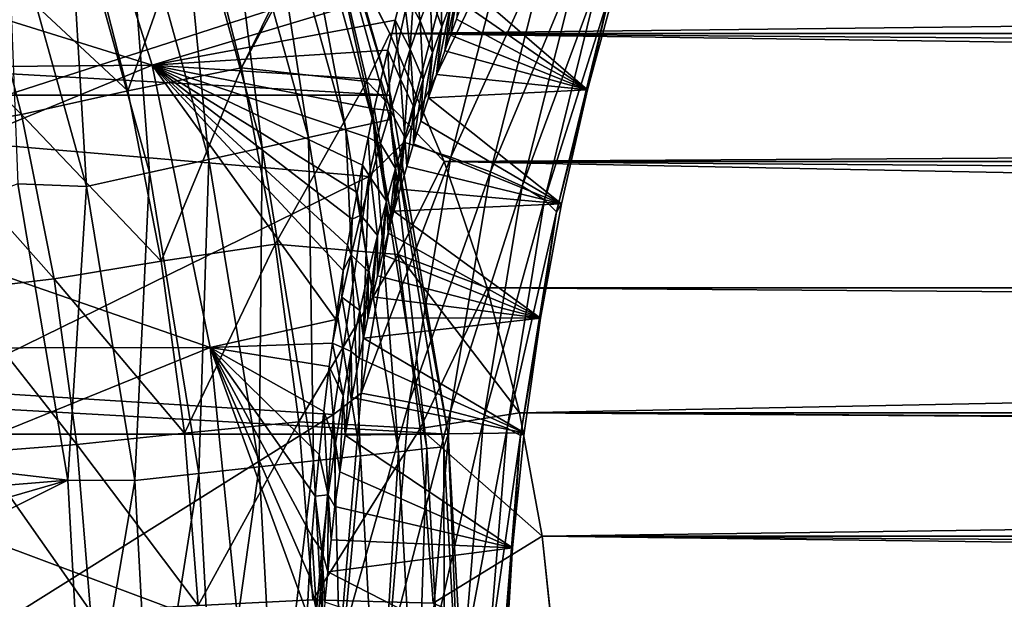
# Model space of a CAD drawing. Header units: metres. Extents: x -99 to 99, y -314 to 25.
# Tile 124 of 256: x -59.42 to -53, y 1.16 to 4.94. Entities that reach past the tile are written whole.
import ezdxf

# ---------------------------------------------------------------- set-up
doc = ezdxf.new("R2010")
doc.units = ezdxf.units.M
doc.layers.add('solid_K2442E1000C35', color=7, linetype='CONTINUOUS')

msp = doc.modelspace()

# ---------------------------------------------------------------- linework, layer by layer
at = {"layer": 'solid_K2442E1000C35'}
for points in [[(-57.001354, 4.450076, -4), (-95.998642, 4.450076, -4), (-95.37748, 6.606075, -4)], [(-57.001354, 4.450076, -4), (-95.37748, 6.606075, -4), (-57.62252, 6.606075, -4)], [(-57.62252, 6.606075, -4), (-57.622334, 6.605581, -2.5), (-57.001442, 4.450418, -2.5)], [(-57.001354, 4.450076, -4), (-57.62252, 6.606075, -4), (-57.001442, 4.450418, -2.5)], [(-57.582428, 6.374072, -2.068888), (-57.001442, 4.450418, -2.5), (-57.622334, 6.605581, -2.5)], [(-59.119659, 6.436971, 67.748955), (-58.557617, 4.645605, 67.748955), (-61.346252, 5.515514, 61.214134)], [(-56.919746, 5.138793, 73.232353), (-58.557617, 4.645605, 67.748955), (-59.119659, 6.436971, 67.748955)], [(-57.582428, 6.374072, -2.068888), (-57.688965, 6.338175, -1.64741), (-57.11396, 4.26719, -1.64741)], [(-57.004166, 4.291358, -2.068888), (-57.001442, 4.450418, -2.5), (-57.582428, 6.374072, -2.068888)], [(-57.004166, 4.291358, -2.068888), (-57.582428, 6.374072, -2.068888), (-57.11396, 4.26719, -1.64741)], [(-57.688965, 6.338175, -1.64741), (-57.863308, 6.279433, -1.25189), (-57.293629, 4.227642, -1.25189)], [(-57.11396, 4.26719, -1.64741), (-57.688965, 6.338175, -1.64741), (-57.293629, 4.227642, -1.25189)], [(-57.863308, 6.279433, -1.25189), (-58.100147, 6.199633, -0.894368), (-57.537708, 4.173916, -0.894368)], [(-57.293629, 4.227642, -1.25189), (-57.863308, 6.279433, -1.25189), (-57.537708, 4.173916, -0.894368)], [(-58.100147, 6.199633, -0.894368), (-58.392269, 6.101204, -0.585731), (-57.83876, 4.107649, -0.585731)], [(-57.537708, 4.173916, -0.894368), (-58.100147, 6.199633, -0.894368), (-57.83876, 4.107649, -0.585731)], [(-58.392269, 6.101204, -0.585731), (-58.730785, 5.987145, -0.335373), (-58.187626, 4.030858, -0.335373)], [(-57.83876, 4.107649, -0.585731), (-58.392269, 6.101204, -0.585731), (-58.187626, 4.030858, -0.335373)], [(-58.730785, 5.987145, -0.335373), (-59.105389, 5.860927, -0.150918), (-58.573681, 3.945881, -0.150918)], [(-58.187626, 4.030858, -0.335373), (-58.730785, 5.987145, -0.335373), (-58.573681, 3.945881, -0.150918)], [(-59.105389, 5.860927, -0.150918), (-59.504673, 5.726392, -0.037981), (-58.985168, 3.855306, -0.037981)], [(-58.573681, 3.945881, -0.150918), (-59.105389, 5.860927, -0.150918), (-58.985168, 3.855306, -0.037981)], [(-56.83717, 5.312611, 105.463432), (-60.824448, 5.805587, 106.922951), (-60.317532, 4.189931, 106.922951)], [(-58.985168, 3.855306, -0.037981), (-59.504673, 5.726392, -0.037981), (-59.433777, 3.872183)], [(-58.996323, 5.574358, 55.151608), (-58.714619, 4.478552, 55.626644), (-58.263161, 5.761984, 54.899616)], [(-58.263142, 5.761958, 27.100372), (-58.714603, 4.478527, 26.37335), (-58.996304, 5.574329, 26.848385)], [(-58.714619, 4.478552, 55.626644), (-57.97501, 4.627696, 55.365879), (-58.263161, 5.761984, 54.899616)], [(-58.263142, 5.761958, 27.100372), (-57.974995, 4.627673, 26.634113), (-58.714603, 4.478527, 26.37335)], [(-58.263161, 5.761984, 54.899616), (-57.97501, 4.627696, 55.365879), (-57.44466, 5.69908, 54.875175)], [(-58.263142, 5.761958, 27.100372), (-57.42004, 5.655194, 27.10688), (-57.974995, 4.627673, 26.634113)], [(-56.505886, 5.727134, 105.254807), (-56.83717, 5.312611, 105.463432), (-56.91457, 4.143059, 105.606895)], [(-56.505886, 5.727134, 105.254807), (-56.91457, 4.143059, 105.606895), (-56.21294, 5.595411, 105.057808)], [(-57.97501, 4.627696, 55.365879), (-57.420052, 5.655217, 54.893112), (-57.44466, 5.69908, 54.875175)], [(-57.97501, 4.627696, 55.365879), (-57.155796, 4.540471, 55.303265), (-57.420052, 5.655217, 54.893112)], [(-57.155785, 4.540451, 26.696728), (-57.974995, 4.627673, 26.634113), (-57.42004, 5.655194, 27.10688)], [(-14.317243, 5.343435, 55.01598), (-57.420052, 5.655217, 54.893112), (-57.007206, 4.851253, 55.193848)], [(-57.155796, 4.540471, 55.303265), (-57.007206, 4.851253, 55.193848), (-57.420052, 5.655217, 54.893112)], [(-57.42004, 5.655194, 27.10688), (57.42004, 5.655197, 27.106882), (57.007225, 4.851296, 26.806166)], [(-57.007229, 4.851304, 26.806168), (-57.42004, 5.655194, 27.10688), (57.007225, 4.851296, 26.806166)], [(-57.155785, 4.540451, 26.696728), (-57.42004, 5.655194, 27.10688), (-57.007229, 4.851304, 26.806168)], [(-56.91457, 4.143059, 105.606895), (-56.609795, 4.047177, 105.407158), (-56.21294, 5.595411, 105.057808)], [(-56.21294, 5.595411, 105.057808), (-56.609795, 4.047177, 105.407158), (-55.965553, 5.462911, 104.806381)], [(-59.683128, 5.378693, 55.53054), (-58.714619, 4.478552, 55.626644), (-58.996323, 5.574358, 55.151608)], [(-58.996304, 5.574329, 26.848385), (-58.714603, 4.478527, 26.37335), (-59.683105, 5.378662, 26.469452)], [(-58.557617, 4.645605, 67.748955), (-61.051189, 4.625068, 61.214134), (-61.346252, 5.515514, 61.214134)], [(-56.609795, 4.047177, 105.407158), (-56.349693, 3.950507, 105.152252), (-55.965553, 5.462911, 104.806381)], [(-55.965553, 5.462911, 104.806381), (-56.349693, 3.950507, 105.152252), (-55.772503, 5.334342, 104.509438)], [(-60.325871, 5.237707, 56.001991), (-59.408321, 4.324604, 56.00626), (-59.683128, 5.378693, 55.53054)], [(-59.683105, 5.378662, 26.469452), (-59.408302, 4.324576, 25.993736), (-60.325844, 5.237673, 25.998003)], [(-59.683128, 5.378693, 55.53054), (-59.408321, 4.324604, 56.00626), (-58.714619, 4.478552, 55.626644)], [(-58.714603, 4.478527, 26.37335), (-59.408302, 4.324576, 25.993736), (-59.683105, 5.378662, 26.469452)], [(-14.774439, 4.270299, 55.379311), (-14.317243, 5.343435, 55.01598), (-57.007206, 4.851253, 55.193848)], [(-56.808376, 4.934426, 73.525238), (-56.919746, 5.138793, 73.232353), (-56.864197, 5.341626, 73.604378)], [(-56.743786, 5.111647, 73.919983), (-56.808376, 4.934426, 73.525238), (-56.864197, 5.341626, 73.604378)], [(-56.349693, 3.950507, 105.152252), (-56.14349, 3.856484, 104.851234), (-55.772503, 5.334342, 104.509438)], [(-55.772503, 5.334342, 104.509438), (-56.14349, 3.856484, 104.851234), (-55.640636, 5.21427, 104.177521)], [(-57.144665, 3.919297, 105.734848), (-56.83717, 5.312611, 105.463432), (-60.317532, 4.189931, 106.922951)], [(-56.91457, 4.143059, 105.606895), (-56.83717, 5.312611, 105.463432), (-57.144665, 3.919297, 105.734848)], [(-56.667515, 4.896593, 74.385078), (-56.743786, 5.111647, 73.919983), (-56.679379, 5.28149, 74.317337)], [(-56.607128, 5.058969, 74.780281), (-56.667515, 4.896593, 74.385078), (-56.679379, 5.28149, 74.317337)], [(-60.325871, 5.237707, 56.001991), (-60.052189, 4.216599, 56.479458), (-59.408321, 4.324604, 56.00626)], [(-59.408302, 4.324576, 25.993736), (-60.052162, 4.216569, 25.520544), (-60.325844, 5.237673, 25.998003)], [(-56.546856, 5.215158, 75.178032), (-56.611317, 4.841694, 75.257217), (-56.648975, 4.738476, 74.995407)], [(-56.546856, 5.215158, 75.178032), (-56.648975, 4.738476, 74.995407), (-56.607128, 5.058969, 74.780281)], [(-56.546856, 5.215158, 75.178032), (-56.572514, 4.945446, 75.52858), (-56.611317, 4.841694, 75.257217)], [(-55.516571, 5.226141, 103.397705), (-55.717197, 4.486077, 103.595177), (-56.491402, 5.15451, 76.100357)], [(-56.14349, 3.856484, 104.851234), (-55.998508, 3.768446, 104.514771), (-55.640636, 5.21427, 104.177521)], [(-55.640636, 5.21427, 104.177521), (-55.998508, 3.768446, 104.514771), (-55.574642, 5.106948, 103.822411)], [(-55.574642, 5.106948, 103.822411), (-55.717197, 4.486077, 103.595177), (-55.516571, 5.226141, 103.397705)], [(-56.919746, 5.138793, 73.232353), (-56.971596, 4.939001, 72.885216), (-58.557617, 4.645605, 67.748955)], [(-56.873089, 4.749097, 73.133469), (-56.971596, 4.939001, 72.885216), (-56.919746, 5.138793, 73.232353)], [(-56.808376, 4.934426, 73.525238), (-56.873089, 4.749097, 73.133469), (-56.919746, 5.138793, 73.232353)], [(-55.717197, 4.486077, 103.595177), (-56.532543, 5.049701, 75.809868), (-56.491402, 5.15451, 76.100357)], [(-56.727962, 4.727569, 73.992714), (-56.808376, 4.934426, 73.525238), (-56.743786, 5.111647, 73.919983)], [(-56.667515, 4.896593, 74.385078), (-56.727962, 4.727569, 73.992714), (-56.743786, 5.111647, 73.919983)], [(-55.998508, 3.768446, 104.514771), (-55.919888, 3.689513, 104.154823), (-55.574642, 5.106948, 103.822411)], [(-55.574642, 5.106948, 103.822411), (-55.919888, 3.689513, 104.154823), (-55.717197, 4.486077, 103.595177)], [(-56.607128, 5.058969, 74.780281), (-56.648975, 4.738476, 74.995407), (-56.703354, 4.584785, 74.618919)], [(-56.607128, 5.058969, 74.780281), (-56.703354, 4.584785, 74.618919), (-56.667515, 4.896593, 74.385078)], [(-55.717197, 4.486077, 103.595177), (-56.572514, 4.945446, 75.52858), (-56.532543, 5.049701, 75.809868)], [(-55.717197, 4.486077, 103.595177), (-56.611317, 4.841694, 75.257217), (-56.572514, 4.945446, 75.52858)], [(-56.971596, 4.939001, 72.885216), (-57.02047, 4.74273, 72.560066), (-58.557617, 4.645605, 67.748955)], [(-56.937851, 4.554835, 72.745094), (-57.02047, 4.74273, 72.560066), (-56.971596, 4.939001, 72.885216)], [(-56.873089, 4.749097, 73.133469), (-56.937851, 4.554835, 72.745094), (-56.971596, 4.939001, 72.885216)], [(-56.78841, 4.551389, 73.603508), (-56.873089, 4.749097, 73.133469), (-56.808376, 4.934426, 73.525238)], [(-56.727962, 4.727569, 73.992714), (-56.78841, 4.551389, 73.603508), (-56.808376, 4.934426, 73.525238)], [(-56.667515, 4.896593, 74.385078), (-56.703354, 4.584785, 74.618919), (-56.755253, 4.432494, 74.261818)], [(-56.667515, 4.896593, 74.385078), (-56.755253, 4.432494, 74.261818), (-56.727962, 4.727569, 73.992714)], [(-57.155796, 4.540471, 55.303265), (-56.652447, 4.017009, 55.452114), (-57.007206, 4.851253, 55.193848)], [(-57.155785, 4.540451, 26.696728), (-57.007229, 4.851304, 26.806168), (-56.652466, 4.017058, 26.547899)], [(-57.007229, 4.851304, 26.806168), (57.007225, 4.851296, 26.806166), (56.652462, 4.01705, 26.547895)], [(-56.652466, 4.017058, 26.547899), (-57.007229, 4.851304, 26.806168), (56.652462, 4.01705, 26.547895)], [(-14.774439, 4.270299, 55.379311), (-57.007206, 4.851253, 55.193848), (-56.652447, 4.017009, 55.452114)], [(-55.717197, 4.486077, 103.595177), (-56.648975, 4.738476, 74.995407), (-56.611317, 4.841694, 75.257217)], [(-57.02047, 4.74273, 72.560066), (-57.06617, 4.549923, 72.256691), (-58.557617, 4.645605, 67.748955)], [(-57.002583, 4.35078, 72.36058), (-57.06617, 4.549923, 72.256691), (-57.02047, 4.74273, 72.560066)], [(-56.937851, 4.554835, 72.745094), (-57.002583, 4.35078, 72.36058), (-57.02047, 4.74273, 72.560066)], [(-56.848778, 4.367367, 73.217926), (-56.937851, 4.554835, 72.745094), (-56.873089, 4.749097, 73.133469)], [(-56.78841, 4.551389, 73.603508), (-56.848778, 4.367367, 73.217926), (-56.873089, 4.749097, 73.133469)], [(-56.727962, 4.727569, 73.992714), (-56.755253, 4.432494, 74.261818), (-56.804714, 4.281634, 73.923798)], [(-56.727962, 4.727569, 73.992714), (-56.804714, 4.281634, 73.923798), (-56.78841, 4.551389, 73.603508)], [(-55.717197, 4.486077, 103.595177), (-56.703354, 4.584785, 74.618919), (-56.648975, 4.738476, 74.995407)], [(-58.557617, 4.645605, 67.748955), (-60.808403, 3.718973, 61.214134), (-61.051189, 4.625068, 61.214134)], [(-58.557617, 4.645605, 67.748955), (-58.179684, 2.806569, 67.748955), (-60.808403, 3.718973, 61.214134)], [(-58.714619, 4.478552, 55.626644), (-58.498451, 3.36761, 56.005939), (-57.97501, 4.627696, 55.365879)], [(-57.974995, 4.627673, 26.634113), (-58.498436, 3.367585, 25.994059), (-58.714603, 4.478527, 26.37335)], [(-57.359642, 2.987777, 70.327042), (-58.179684, 2.806569, 67.748955), (-58.557617, 4.645605, 67.748955)], [(-57.310303, 3.307565, 70.649544), (-57.359642, 2.987777, 70.327042), (-58.557617, 4.645605, 67.748955)], [(-57.282513, 3.473121, 70.831055), (-57.310303, 3.307565, 70.649544), (-58.557617, 4.645605, 67.748955)], [(-57.252754, 3.642693, 71.026459), (-57.282513, 3.473121, 70.831055), (-58.557617, 4.645605, 67.748955)], [(-57.220654, 3.816213, 71.237404), (-57.252754, 3.642693, 71.026459), (-58.557617, 4.645605, 67.748955)], [(-57.185936, 3.993763, 71.465355), (-57.220654, 3.816213, 71.237404), (-58.557617, 4.645605, 67.748955)], [(-57.148872, 4.175385, 71.710083), (-57.185936, 3.993763, 71.465355), (-58.557617, 4.645605, 67.748955)], [(-57.108814, 4.3607, 71.974037), (-57.148872, 4.175385, 71.710083), (-58.557617, 4.645605, 67.748955)], [(-57.06617, 4.549923, 72.256691), (-57.108814, 4.3607, 71.974037), (-58.557617, 4.645605, 67.748955)], [(-58.498451, 3.36761, 56.005939), (-57.754257, 3.478711, 55.737507), (-57.97501, 4.627696, 55.365879)], [(-57.974995, 4.627673, 26.634113), (-57.754246, 3.478688, 26.262489), (-58.498436, 3.367585, 25.994059)], [(-57.97501, 4.627696, 55.365879), (-57.754257, 3.478711, 55.737507), (-57.155796, 4.540471, 55.303265)], [(-57.155785, 4.540451, 26.696728), (-57.754246, 3.478688, 26.262489), (-57.974995, 4.627673, 26.634113)], [(-55.717197, 4.486077, 103.595177), (-56.755253, 4.432494, 74.261818), (-56.703354, 4.584785, 74.618919)], [(-57.754257, 3.478711, 55.737507), (-56.952168, 3.412324, 55.629307), (-57.155796, 4.540471, 55.303265)], [(-57.155785, 4.540451, 26.696728), (-56.95216, 3.412304, 26.370687), (-57.754246, 3.478688, 26.262489)], [(-57.155796, 4.540471, 55.303265), (-56.952168, 3.412324, 55.629307), (-56.652447, 4.017009, 55.452114)], [(-57.155785, 4.540451, 26.696728), (-56.652466, 4.017058, 26.547899), (-56.95216, 3.412304, 26.370687)], [(-57.002583, 4.35078, 72.36058), (-57.108814, 4.3607, 71.974037), (-57.06617, 4.549923, 72.256691)], [(-56.908966, 4.174772, 72.836487), (-57.002583, 4.35078, 72.36058), (-56.937851, 4.554835, 72.745094)], [(-56.848778, 4.367367, 73.217926), (-56.908966, 4.174772, 72.836487), (-56.937851, 4.554835, 72.745094)], [(-56.78841, 4.551389, 73.603508), (-56.804714, 4.281634, 73.923798), (-56.85183, 4.132342, 73.602943)], [(-56.78841, 4.551389, 73.603508), (-56.85183, 4.132342, 73.602943), (-56.848778, 4.367367, 73.217926)], [(-56.625797, 2.239605, -4), (-96.374207, 2.239605, -4), (-95.998642, 4.450076, -4)], [(-56.625797, 2.239605, -4), (-95.998642, 4.450076, -4), (-57.001354, 4.450076, -4)], [(-59.408321, 4.324604, 56.00626), (-58.498451, 3.36761, 56.005939), (-58.714619, 4.478552, 55.626644)], [(-58.714603, 4.478527, 26.37335), (-58.498436, 3.367585, 25.994059), (-59.408302, 4.324576, 25.993736)], [(-57.004166, 4.291358, -2.068888), (-56.625755, 2.23929, -2.5), (-57.001442, 4.450418, -2.5)], [(-57.001354, 4.450076, -4), (-57.001442, 4.450418, -2.5), (-56.625755, 2.23929, -2.5)], [(-56.625797, 2.239605, -4), (-57.001354, 4.450076, -4), (-56.625755, 2.23929, -2.5)], [(-55.886082, 3.742814, 103.760742), (-56.804714, 4.281634, 73.923798), (-56.755253, 4.432494, 74.261818)], [(-55.717197, 4.486077, 103.595177), (-55.886082, 3.742814, 103.760742), (-56.755253, 4.432494, 74.261818)], [(-55.919888, 3.689513, 104.154823), (-55.886082, 3.742814, 103.760742), (-55.717197, 4.486077, 103.595177)], [(-56.848778, 4.367367, 73.217926), (-56.896626, 3.984605, 73.29985), (-56.908966, 4.174772, 72.836487)], [(-56.848778, 4.367367, 73.217926), (-56.85183, 4.132342, 73.602943), (-56.896626, 3.984605, 73.29985)], [(-60.052189, 4.216599, 56.479458), (-59.196522, 3.254164, 56.386757), (-59.408321, 4.324604, 56.00626)], [(-59.408302, 4.324576, 25.993736), (-59.196503, 3.254137, 25.613243), (-60.052162, 4.216569, 25.520544)], [(-59.408321, 4.324604, 56.00626), (-59.196522, 3.254164, 56.386757), (-58.498451, 3.36761, 56.005939)], [(-58.498436, 3.367585, 25.994059), (-59.196503, 3.254137, 25.613243), (-59.408302, 4.324576, 25.993736)], [(-57.067165, 4.135736, 71.980591), (-57.148872, 4.175385, 71.710083), (-57.108814, 4.3607, 71.974037)], [(-57.002583, 4.35078, 72.36058), (-57.067165, 4.135736, 71.980591), (-57.108814, 4.3607, 71.974037)], [(-56.968884, 3.972807, 72.45977), (-57.067165, 4.135736, 71.980591), (-57.002583, 4.35078, 72.36058)], [(-56.908966, 4.174772, 72.836487), (-56.968884, 3.972807, 72.45977), (-57.002583, 4.35078, 72.36058)], [(-57.11396, 4.26719, -1.64741), (-57.293629, 4.227642, -1.25189), (-56.949131, 2.126285, -1.25189)], [(-57.004166, 4.291358, -2.068888), (-57.11396, 4.26719, -1.64741), (-56.766235, 2.146176, -1.64741)], [(-56.766235, 2.146176, -1.64741), (-57.11396, 4.26719, -1.64741), (-56.949131, 2.126285, -1.25189)], [(-56.654472, 2.158331, -2.068888), (-56.625755, 2.23929, -2.5), (-57.004166, 4.291358, -2.068888)], [(-56.654472, 2.158331, -2.068888), (-57.004166, 4.291358, -2.068888), (-56.766235, 2.146176, -1.64741)], [(-55.886082, 3.742814, 103.760742), (-56.85183, 4.132342, 73.602943), (-56.804714, 4.281634, 73.923798)], [(-15.118051, 3.200027, 55.654686), (-14.774439, 4.270299, 55.379311), (-56.652447, 4.017009, 55.452114)], [(-57.144665, 3.919297, 105.734848), (-60.317532, 4.189931, 106.922951), (-59.976669, 2.531281, 106.922951)], [(-60.052189, 4.216599, 56.479458), (-59.839821, 3.176622, 56.862137), (-59.196522, 3.254164, 56.386757)], [(-59.196503, 3.254137, 25.613243), (-59.839802, 3.176594, 25.137869), (-60.052162, 4.216569, 25.520544)], [(-57.293629, 4.227642, -1.25189), (-57.537708, 4.173916, -0.894368), (-57.197586, 2.099264, -0.894368)], [(-56.949131, 2.126285, -1.25189), (-57.293629, 4.227642, -1.25189), (-57.197586, 2.099264, -0.894368)], [(-57.131462, 3.90833, 71.605957), (-57.185936, 3.993763, 71.465355), (-57.148872, 4.175385, 71.710083)], [(-57.067165, 4.135736, 71.980591), (-57.131462, 3.90833, 71.605957), (-57.148872, 4.175385, 71.710083)], [(-56.908966, 4.174772, 72.836487), (-56.939182, 3.838528, 73.013077), (-56.979557, 3.694182, 72.741837)], [(-56.908966, 4.174772, 72.836487), (-56.979557, 3.694182, 72.741837), (-56.968884, 3.972807, 72.45977)], [(-56.908966, 4.174772, 72.836487), (-56.896626, 3.984605, 73.29985), (-56.939182, 3.838528, 73.013077)], [(-57.537708, 4.173916, -0.894368), (-57.83876, 4.107649, -0.585731), (-57.50404, 2.065935, -0.585731)], [(-57.197586, 2.099264, -0.894368), (-57.537708, 4.173916, -0.894368), (-57.50404, 2.065935, -0.585731)], [(-56.91457, 4.143059, 105.606895), (-57.144665, 3.919297, 105.734848), (-57.193604, 2.507397, 105.845581)], [(-56.91457, 4.143059, 105.606895), (-57.193604, 2.507397, 105.845581), (-56.609795, 4.047177, 105.407158)], [(-57.028374, 3.760381, 72.088638), (-57.131462, 3.90833, 71.605957), (-57.067165, 4.135736, 71.980591)], [(-56.968884, 3.972807, 72.45977), (-57.028374, 3.760381, 72.088638), (-57.067165, 4.135736, 71.980591)], [(-55.886082, 3.742814, 103.760742), (-56.896626, 3.984605, 73.29985), (-56.85183, 4.132342, 73.602943)], [(-57.83876, 4.107649, -0.585731), (-58.187626, 4.030858, -0.335373), (-57.859161, 2.027313, -0.335373)], [(-57.50404, 2.065935, -0.585731), (-57.83876, 4.107649, -0.585731), (-57.859161, 2.027313, -0.335373)], [(-57.193604, 2.507397, 105.845581), (-56.880684, 2.449121, 105.643936), (-56.609795, 4.047177, 105.407158)], [(-56.609795, 4.047177, 105.407158), (-56.880684, 2.449121, 105.643936), (-56.349693, 3.950507, 105.152252)], [(-58.187626, 4.030858, -0.335373), (-58.573681, 3.945881, -0.150918), (-58.25214, 1.984574, -0.150918)], [(-57.859161, 2.027313, -0.335373), (-58.187626, 4.030858, -0.335373), (-58.25214, 1.984574, -0.150918)], [(-57.195293, 3.667036, 71.23761), (-57.220654, 3.816213, 71.237404), (-57.185936, 3.993763, 71.465355)], [(-57.131462, 3.90833, 71.605957), (-57.195293, 3.667036, 71.23761), (-57.185936, 3.993763, 71.465355)], [(-56.952168, 3.412324, 55.629307), (-56.372303, 3.193587, 55.65609), (-56.652447, 4.017009, 55.452114)], [(-56.95216, 3.412304, 26.370687), (-56.652466, 4.017058, 26.547899), (-56.372318, 3.193644, 26.343922)], [(-55.886082, 3.742814, 103.760742), (-56.939182, 3.838528, 73.013077), (-56.896626, 3.984605, 73.29985)], [(-56.652466, 4.017058, 26.547899), (56.652462, 4.01705, 26.547895), (56.372318, 3.193636, 26.34392)], [(-56.372318, 3.193644, 26.343922), (-56.652466, 4.017058, 26.547899), (56.372318, 3.193636, 26.34392)], [(-15.118051, 3.200027, 55.654686), (-56.652447, 4.017009, 55.452114), (-56.372303, 3.193587, 55.65609)], [(-57.374592, 2.368987, 105.936829), (-57.144665, 3.919297, 105.734848), (-59.976669, 2.531281, 106.922951)], [(-58.573681, 3.945881, -0.150918), (-58.985168, 3.855306, -0.037981), (-58.671009, 1.939019, -0.037981)], [(-58.25214, 1.984574, -0.150918), (-58.573681, 3.945881, -0.150918), (-58.671009, 1.939019, -0.037981)], [(-57.193604, 2.507397, 105.845581), (-57.144665, 3.919297, 105.734848), (-57.374592, 2.368987, 105.936829)], [(-56.968884, 3.972807, 72.45977), (-57.017803, 3.551573, 72.48632), (-57.028374, 3.760381, 72.088638)], [(-56.968884, 3.972807, 72.45977), (-56.979557, 3.694182, 72.741837), (-57.017803, 3.551573, 72.48632)], [(-56.880684, 2.449121, 105.643936), (-56.611801, 2.390274, 105.386612), (-56.349693, 3.950507, 105.152252)], [(-56.349693, 3.950507, 105.152252), (-56.611801, 2.390274, 105.386612), (-56.14349, 3.856484, 104.851234)], [(-59.433777, 3.872183), (-63.218048, 2.416567), (-59.10796, 1.940924)], [(-58.985168, 3.855306, -0.037981), (-59.433777, 3.872183), (-59.10796, 1.940924)], [(-58.671009, 1.939019, -0.037981), (-58.985168, 3.855306, -0.037981), (-59.10796, 1.940924)], [(-57.087273, 3.536319, 71.724052), (-57.195293, 3.667036, 71.23761), (-57.131462, 3.90833, 71.605957)], [(-57.028374, 3.760381, 72.088638), (-57.087273, 3.536319, 71.724052), (-57.131462, 3.90833, 71.605957)], [(-56.611801, 2.390274, 105.386612), (-56.3965, 2.332947, 105.082748), (-56.14349, 3.856484, 104.851234)], [(-56.14349, 3.856484, 104.851234), (-56.3965, 2.332947, 105.082748), (-55.998508, 3.768446, 104.514771)], [(-57.195293, 3.667036, 71.23761), (-57.252754, 3.642693, 71.026459), (-57.220654, 3.816213, 71.237404)], [(-55.886082, 3.742814, 103.760742), (-56.979557, 3.694182, 72.741837), (-56.939182, 3.838528, 73.013077)], [(-57.028374, 3.760381, 72.088638), (-57.053997, 3.410804, 72.244888), (-57.088188, 3.271878, 72.017868)], [(-57.028374, 3.760381, 72.088638), (-57.088188, 3.271878, 72.017868), (-57.087273, 3.536319, 71.724052)], [(-57.028374, 3.760381, 72.088638), (-57.017803, 3.551573, 72.48632), (-57.053997, 3.410804, 72.244888)], [(-55.886082, 3.742814, 103.760742), (-56.023643, 2.99703, 103.895164), (-56.979557, 3.694182, 72.741837)], [(-56.3965, 2.332947, 105.082748), (-56.242416, 2.279174, 104.743126), (-55.998508, 3.768446, 104.514771)], [(-55.998508, 3.768446, 104.514771), (-56.242416, 2.279174, 104.743126), (-55.919888, 3.689513, 104.154823)], [(-55.919888, 3.689513, 104.154823), (-56.023643, 2.99703, 103.895164), (-55.886082, 3.742814, 103.760742)], [(-58.179684, 2.806569, 67.748955), (-60.61871, 2.800294, 61.214134), (-60.808403, 3.718973, 61.214134)], [(-57.195293, 3.667036, 71.23761), (-57.258404, 3.409695, 70.877083), (-57.252754, 3.642693, 71.026459)], [(-57.14537, 3.299237, 71.367241), (-57.258404, 3.409695, 70.877083), (-57.195293, 3.667036, 71.23761)], [(-57.087273, 3.536319, 71.724052), (-57.14537, 3.299237, 71.367241), (-57.195293, 3.667036, 71.23761)], [(-56.023643, 2.99703, 103.895164), (-57.017803, 3.551573, 72.48632), (-56.979557, 3.694182, 72.741837)], [(-56.242416, 2.279174, 104.743126), (-56.155025, 2.230862, 104.379807), (-55.919888, 3.689513, 104.154823)], [(-55.919888, 3.689513, 104.154823), (-56.155025, 2.230862, 104.379807), (-56.023643, 2.99703, 103.895164)], [(-57.258404, 3.409695, 70.877083), (-57.282513, 3.473121, 70.831055), (-57.252754, 3.642693, 71.026459)], [(-57.087273, 3.536319, 71.724052), (-57.120438, 3.134856, 71.804398), (-57.150826, 2.9998, 71.603523)], [(-57.087273, 3.536319, 71.724052), (-57.150826, 2.9998, 71.603523), (-57.14537, 3.299237, 71.367241)], [(-57.087273, 3.536319, 71.724052), (-57.088188, 3.271878, 72.017868), (-57.120438, 3.134856, 71.804398)], [(-56.023643, 2.99703, 103.895164), (-57.053997, 3.410804, 72.244888), (-57.017803, 3.551573, 72.48632)], [(-58.498451, 3.36761, 56.005939), (-58.346878, 2.248078, 56.282349), (-57.754257, 3.478711, 55.737507)], [(-57.754246, 3.478688, 26.262489), (-58.346867, 2.248055, 25.717649), (-58.498436, 3.367585, 25.994059)], [(-58.346878, 2.248078, 56.282349), (-57.599716, 2.321697, 56.0079), (-57.754257, 3.478711, 55.737507)], [(-57.754246, 3.478688, 26.262489), (-57.599705, 2.321675, 25.992098), (-58.346867, 2.248055, 25.717649)], [(-57.754257, 3.478711, 55.737507), (-57.599716, 2.321697, 56.0079), (-56.952168, 3.412324, 55.629307)], [(-56.95216, 3.412304, 26.370687), (-57.599705, 2.321675, 25.992098), (-57.754246, 3.478688, 26.262489)], [(-57.258404, 3.409695, 70.877083), (-57.310303, 3.307565, 70.649544), (-57.282513, 3.473121, 70.831055)], [(-57.599716, 2.321697, 56.0079), (-56.809319, 2.277242, 55.865776), (-56.952168, 3.412324, 55.629307)], [(-56.95216, 3.412304, 26.370687), (-56.809315, 2.277222, 26.13422), (-57.599705, 2.321675, 25.992098)], [(-57.258404, 3.409695, 70.877083), (-57.320465, 3.133949, 70.526085), (-57.310303, 3.307565, 70.649544)], [(-57.202358, 3.047312, 71.020012), (-57.320465, 3.133949, 70.526085), (-57.258404, 3.409695, 70.877083)], [(-57.14537, 3.299237, 71.367241), (-57.202358, 3.047312, 71.020012), (-57.258404, 3.409695, 70.877083)], [(-56.023643, 2.99703, 103.895164), (-57.088188, 3.271878, 72.017868), (-57.053997, 3.410804, 72.244888)], [(-56.952168, 3.412324, 55.629307), (-56.809319, 2.277242, 55.865776), (-56.372303, 3.193587, 55.65609)], [(-56.95216, 3.412304, 26.370687), (-56.372318, 3.193644, 26.343922), (-56.160873, 2.379367, 26.189915)], [(-56.95216, 3.412304, 26.370687), (-56.160873, 2.379367, 26.189915), (-56.809315, 2.277222, 26.13422)], [(-59.196522, 3.254164, 56.386757), (-58.346878, 2.248078, 56.282349), (-58.498451, 3.36761, 56.005939)], [(-58.498436, 3.367585, 25.994059), (-58.346867, 2.248055, 25.717649), (-59.196503, 3.254137, 25.613243)], [(-57.320465, 3.133949, 70.526085), (-57.359642, 2.987777, 70.327042), (-57.310303, 3.307565, 70.649544)], [(-57.14537, 3.299237, 71.367241), (-57.179382, 2.866707, 71.415604), (-57.202358, 3.047312, 71.020012)], [(-57.14537, 3.299237, 71.367241), (-57.150826, 2.9998, 71.603523), (-57.179382, 2.866707, 71.415604)], [(-59.839821, 3.176622, 56.862137), (-59.04734, 2.173628, 56.664486), (-59.196522, 3.254164, 56.386757)], [(-59.196503, 3.254137, 25.613243), (-59.047325, 2.173604, 25.335518), (-59.839802, 3.176594, 25.137869)], [(-59.196522, 3.254164, 56.386757), (-59.04734, 2.173628, 56.664486), (-58.346878, 2.248078, 56.282349)], [(-58.346867, 2.248055, 25.717649), (-59.047325, 2.173604, 25.335518), (-59.196503, 3.254137, 25.613243)], [(-56.023643, 2.99703, 103.895164), (-57.120438, 3.134856, 71.804398), (-57.088188, 3.271878, 72.017868)], [(-59.839821, 3.176622, 56.862137), (-59.689236, 2.123869, 57.141975), (-59.04734, 2.173628, 56.664486)], [(-59.047325, 2.173604, 25.335518), (-59.689217, 2.123844, 24.85803), (-59.839802, 3.176594, 25.137869)], [(-56.809319, 2.277242, 55.865776), (-56.160862, 2.379312, 55.810093), (-56.372303, 3.193587, 55.65609)], [(-56.372318, 3.193644, 26.343922), (56.372318, 3.193636, 26.34392), (56.160873, 2.379362, 26.189915)], [(-56.160873, 2.379367, 26.189915), (-56.372318, 3.193644, 26.343922), (56.160873, 2.379362, 26.189915)], [(-15.118051, 3.200027, 55.654686), (-56.372303, 3.193587, 55.65609), (-56.160862, 2.379312, 55.810093)], [(-15.357348, 2.132422, 55.847652), (-15.118051, 3.200027, 55.654686), (-56.160862, 2.379312, 55.810093)], [(-57.320465, 3.133949, 70.526085), (-57.381546, 2.832923, 70.183807), (-57.359642, 2.987777, 70.327042)], [(-57.257877, 2.7786, 70.68438), (-57.381546, 2.832923, 70.183807), (-57.320465, 3.133949, 70.526085)], [(-57.202358, 3.047312, 71.020012), (-57.257877, 2.7786, 70.68438), (-57.320465, 3.133949, 70.526085)], [(-56.023643, 2.99703, 103.895164), (-57.150826, 2.9998, 71.603523), (-57.120438, 3.134856, 71.804398)], [(-57.202358, 3.047312, 71.020012), (-57.206192, 2.735686, 71.239281), (-57.257877, 2.7786, 70.68438)], [(-57.202358, 3.047312, 71.020012), (-57.179382, 2.866707, 71.415604), (-57.206192, 2.735686, 71.239281)], [(-57.359642, 2.987777, 70.327042), (-57.381546, 2.832923, 70.183807), (-58.179684, 2.806569, 67.748955)], [(-56.023643, 2.99703, 103.895164), (-57.179382, 2.866707, 71.415604), (-57.150826, 2.9998, 71.603523)], [(-56.023643, 2.99703, 103.895164), (-56.130249, 2.249313, 103.999077), (-57.179382, 2.866707, 71.415604)], [(-56.155025, 2.230862, 104.379807), (-56.130249, 2.249313, 103.999077), (-56.023643, 2.99703, 103.895164)], [(-57.381546, 2.832923, 70.183807), (-57.401711, 2.682071, 70.052078), (-58.179684, 2.806569, 67.748955)], [(-57.311386, 2.490586, 70.363548), (-57.401711, 2.682071, 70.052078), (-57.381546, 2.832923, 70.183807)], [(-57.257877, 2.7786, 70.68438), (-57.311386, 2.490586, 70.363548), (-57.381546, 2.832923, 70.183807)], [(-56.130249, 2.249313, 103.999077), (-57.206192, 2.735686, 71.239281), (-57.179382, 2.866707, 71.415604)], [(-58.179684, 2.806569, 67.748955), (-60.482758, 1.872141, 61.214134), (-60.61871, 2.800294, 61.214134)], [(-58.179684, 2.806569, 67.748955), (-57.989746, 0.938734, 67.748955), (-60.482758, 1.872141, 61.214134)], [(-57.546967, 1.070076, 69.106949), (-57.989746, 0.938734, 67.748955), (-58.179684, 2.806569, 67.748955)], [(-57.532909, 1.318553, 69.198471), (-57.546967, 1.070076, 69.106949), (-58.179684, 2.806569, 67.748955)], [(-57.515324, 1.573565, 69.312729), (-57.532909, 1.318553, 69.198471), (-58.179684, 2.806569, 67.748955)], [(-57.493912, 1.836205, 69.451927), (-57.515324, 1.573565, 69.312729), (-58.179684, 2.806569, 67.748955)], [(-57.468224, 2.107704, 69.619034), (-57.493912, 1.836205, 69.451927), (-58.179684, 2.806569, 67.748955)], [(-57.437698, 2.38925, 69.817673), (-57.468224, 2.107704, 69.619034), (-58.179684, 2.806569, 67.748955)], [(-57.401711, 2.682071, 70.052078), (-57.437698, 2.38925, 69.817673), (-58.179684, 2.806569, 67.748955)], [(-57.257877, 2.7786, 70.68438), (-57.297047, 2.232996, 70.645058), (-57.311386, 2.490586, 70.363548)], [(-57.257877, 2.7786, 70.68438), (-57.25478, 2.479934, 70.921021), (-57.297047, 2.232996, 70.645058)], [(-57.257877, 2.7786, 70.68438), (-57.206192, 2.735686, 71.239281), (-57.25478, 2.479934, 70.921021)], [(-56.130249, 2.249313, 103.999077), (-57.25478, 2.479934, 70.921021), (-57.206192, 2.735686, 71.239281)], [(-57.362171, 2.180439, 70.061447), (-57.437698, 2.38925, 69.817673), (-57.401711, 2.682071, 70.052078)], [(-57.311386, 2.490586, 70.363548), (-57.362171, 2.180439, 70.061447), (-57.401711, 2.682071, 70.052078)], [(-57.374592, 2.368987, 105.936829), (-59.976669, 2.531281, 106.922951), (-59.805363, 0.846656, 106.922951)], [(-57.193604, 2.507397, 105.845581), (-57.374592, 2.368987, 105.936829), (-57.335182, 0.839462, 105.966164)], [(-57.193604, 2.507397, 105.845581), (-57.335182, 0.839462, 105.966164), (-56.880684, 2.449121, 105.643936)], [(-57.311386, 2.490586, 70.363548), (-57.33342, 1.995535, 70.408173), (-57.362171, 2.180439, 70.061447)], [(-57.335182, 0.839462, 105.966164), (-57.018112, 0.819909, 105.763542), (-56.880684, 2.449121, 105.643936)], [(-57.311386, 2.490586, 70.363548), (-57.297047, 2.232996, 70.645058), (-57.33342, 1.995535, 70.408173)], [(-56.130249, 2.249313, 103.999077), (-57.297047, 2.232996, 70.645058), (-57.25478, 2.479934, 70.921021)], [(-56.880684, 2.449121, 105.643936), (-57.018112, 0.819909, 105.763542), (-56.611801, 2.390274, 105.386612)], [(-59.10796, 1.940924), (-63.218048, 2.416567), (-63.096638, 1.612463)], [(-57.409206, 1.845161, 69.78392), (-57.468224, 2.107704, 69.619034), (-57.437698, 2.38925, 69.817673)], [(-57.362171, 2.180439, 70.061447), (-57.409206, 1.845161, 69.78392), (-57.437698, 2.38925, 69.817673)], [(-57.018112, 0.819909, 105.763542), (-56.744743, 0.800149, 105.504974), (-56.611801, 2.390274, 105.386612)], [(-56.809319, 2.277242, 55.865776), (-56.013954, 1.575411, 55.917042), (-56.160862, 2.379312, 55.810093)], [(-56.809315, 2.277222, 26.13422), (-56.160873, 2.379367, 26.189915), (-56.013962, 1.575456, 26.082964)], [(-56.611801, 2.390274, 105.386612), (-56.744743, 0.800149, 105.504974), (-56.3965, 2.332947, 105.082748)], [(-56.160873, 2.379367, 26.189915), (56.160873, 2.379362, 26.189915), (56.013962, 1.575451, 26.082964)], [(-56.013962, 1.575456, 26.082964), (-56.160873, 2.379367, 26.189915), (56.013962, 1.575451, 26.082964)], [(-15.357348, 2.132422, 55.847652), (-56.160862, 2.379312, 55.810093), (-56.013954, 1.575411, 55.917042)], [(-57.491127, 0.793344, 106.038872), (-57.374592, 2.368987, 105.936829), (-59.805363, 0.846656, 106.922951)], [(-58.346878, 2.248078, 56.282349), (-58.257347, 1.124504, 56.450363), (-57.599716, 2.321697, 56.0079)], [(-57.599705, 2.321675, 25.992098), (-58.257336, 1.124493, 25.549639), (-58.346867, 2.248055, 25.717649)], [(-58.257347, 1.124504, 56.450363), (-57.508545, 1.161151, 56.172039), (-57.599716, 2.321697, 56.0079)], [(-57.599705, 2.321675, 25.992098), (-57.508537, 1.161141, 25.827961), (-58.257336, 1.124493, 25.549639)], [(-57.599716, 2.321697, 56.0079), (-57.508545, 1.161151, 56.172039), (-56.809319, 2.277242, 55.865776)], [(-56.809315, 2.277222, 26.13422), (-57.508537, 1.161141, 25.827961), (-57.599705, 2.321675, 25.992098)], [(-57.335182, 0.839462, 105.966164), (-57.374592, 2.368987, 105.936829), (-57.491127, 0.793344, 106.038872)], [(-56.744743, 0.800149, 105.504974), (-56.524784, 0.780884, 105.199654), (-56.3965, 2.332947, 105.082748)], [(-56.3965, 2.332947, 105.082748), (-56.524784, 0.780884, 105.199654), (-56.242416, 2.279174, 104.743126)], [(-59.04734, 2.173628, 56.664486), (-58.257347, 1.124504, 56.450363), (-58.346878, 2.248078, 56.282349)], [(-58.346867, 2.248055, 25.717649), (-58.257336, 1.124493, 25.549639), (-59.047325, 2.173604, 25.335518)], [(-57.508545, 1.161151, 56.172039), (-56.724876, 1.138919, 56.009041), (-56.809319, 2.277242, 55.865776)], [(-56.809315, 2.277222, 26.13422), (-56.724873, 1.138912, 25.990961), (-57.508537, 1.161141, 25.827961)], [(-56.130249, 2.249313, 103.999077), (-56.206181, 1.500209, 104.072952), (-57.297047, 2.232996, 70.645058)], [(-56.809319, 2.277242, 55.865776), (-56.724876, 1.138919, 56.009041), (-56.013954, 1.575411, 55.917042)], [(-56.809315, 2.277222, 26.13422), (-56.013962, 1.575456, 26.082964), (-56.724873, 1.138912, 25.990961)], [(-56.524784, 0.780884, 105.199654), (-56.366039, 0.762797, 104.858406), (-56.242416, 2.279174, 104.743126)], [(-56.242416, 2.279174, 104.743126), (-56.366039, 0.762797, 104.858406), (-56.155025, 2.230862, 104.379807)], [(-56.155025, 2.230862, 104.379807), (-56.206181, 1.500209, 104.072952), (-56.130249, 2.249313, 103.999077)], [(-56.5, 0, -4), (-96.5, 0, -4), (-96.374207, 2.239605, -4)], [(-56.5, 0, -4), (-96.374207, 2.239605, -4), (-56.625797, 2.239605, -4)], [(-56.206181, 1.500209, 104.072952), (-57.33342, 1.995535, 70.408173), (-57.297047, 2.232996, 70.645058)], [(-56.537453, 0, -2.068888), (-56.625755, 2.23929, -2.5), (-56.654472, 2.158331, -2.068888)], [(-56.625797, 2.239605, -4), (-56.625755, 2.23929, -2.5), (-56.5, 0, -2.5)], [(-56.5, 0, -4), (-56.625797, 2.239605, -4), (-56.5, 0, -2.5)], [(-56.537453, 0, -2.068888), (-56.5, 0, -2.5), (-56.625755, 2.23929, -2.5)], [(-56.366039, 0.762797, 104.858406), (-56.274147, 0.74653, 104.493355), (-56.155025, 2.230862, 104.379807)], [(-56.155025, 2.230862, 104.379807), (-56.274147, 0.74653, 104.493355), (-56.206181, 1.500209, 104.072952)], [(-59.689236, 2.123869, 57.141975), (-58.958897, 1.087696, 56.83353), (-59.04734, 2.173628, 56.664486)], [(-59.689236, 2.123869, 57.141975), (-59.599468, 1.063476, 57.312584), (-58.958897, 1.087696, 56.83353)], [(-59.047325, 2.173604, 25.335518), (-58.958881, 1.087685, 25.166475), (-59.689217, 2.123844, 24.85803)], [(-58.958881, 1.087685, 25.166475), (-59.599453, 1.063464, 24.687426), (-59.689217, 2.123844, 24.85803)], [(-59.04734, 2.173628, 56.664486), (-58.958897, 1.087696, 56.83353), (-58.257347, 1.124504, 56.450363)], [(-58.257336, 1.124493, 25.549639), (-58.958881, 1.087685, 25.166475), (-59.047325, 2.173604, 25.335518)], [(-57.362171, 2.180439, 70.061447), (-57.364372, 1.768034, 70.207161), (-57.409206, 1.845161, 69.78392)], [(-57.362171, 2.180439, 70.061447), (-57.33342, 1.995535, 70.408173), (-57.364372, 1.768034, 70.207161)], [(-56.949131, 2.126285, -1.25189), (-57.197586, 2.099264, -0.894368), (-57.083767, 0, -0.894368)], [(-56.833847, 0, -1.25189), (-56.949131, 2.126285, -1.25189), (-57.083767, 0, -0.894368)], [(-56.766235, 2.146176, -1.64741), (-56.949131, 2.126285, -1.25189), (-56.833847, 0, -1.25189)], [(-56.649876, 0, -1.64741), (-56.766235, 2.146176, -1.64741), (-56.833847, 0, -1.25189)], [(-56.654472, 2.158331, -2.068888), (-56.766235, 2.146176, -1.64741), (-56.649876, 0, -1.64741)], [(-56.537453, 0, -2.068888), (-56.654472, 2.158331, -2.068888), (-56.649876, 0, -1.64741)], [(-15.498746, 1.065966, 55.962074), (-15.357348, 2.132422, 55.847652), (-56.013954, 1.575411, 55.917042)], [(-57.50404, 2.065935, -0.585731), (-57.859161, 2.027313, -0.335373), (-57.749245, 0, -0.335373)], [(-57.392029, 0, -0.585731), (-57.50404, 2.065935, -0.585731), (-57.749245, 0, -0.335373)], [(-57.197586, 2.099264, -0.894368), (-57.50404, 2.065935, -0.585731), (-57.392029, 0, -0.585731)], [(-57.409206, 1.845161, 69.78392), (-57.493912, 1.836205, 69.451927), (-57.468224, 2.107704, 69.619034)], [(-57.083767, 0, -0.894368), (-57.197586, 2.099264, -0.894368), (-57.392029, 0, -0.585731)], [(-57.859161, 2.027313, -0.335373), (-58.25214, 1.984574, -0.150918), (-58.144539, 0, -0.150918)], [(-57.749245, 0, -0.335373), (-57.859161, 2.027313, -0.335373), (-58.144539, 0, -0.150918)], [(-56.206181, 1.500209, 104.072952), (-57.364372, 1.768034, 70.207161), (-57.33342, 1.995535, 70.408173)], [(-59.10796, 1.940924), (-63.096638, 1.612463), (-63.024052, 0.805678)], [(-59.10796, 1.940924), (-63.024052, 0.805678), (-63, 0)], [(-59.10796, 1.940924), (-63, 0), (-59, 0)], [(-58.671009, 1.939019, -0.037981), (-59.10796, 1.940924), (-59, 0)], [(-58.56588, 0, -0.037981), (-58.671009, 1.939019, -0.037981), (-59, 0)], [(-58.25214, 1.984574, -0.150918), (-58.671009, 1.939019, -0.037981), (-58.56588, 0, -0.037981)], [(-58.144539, 0, -0.150918), (-58.25214, 1.984574, -0.150918), (-58.56588, 0, -0.037981)], [(-57.989746, 0.938734, 67.748955), (-60.401001, 0.937656, 61.214134), (-60.482758, 1.872141, 61.214134)], [(-57.45108, 1.481679, 69.53878), (-57.515324, 1.573565, 69.312729), (-57.493912, 1.836205, 69.451927)], [(-57.409206, 1.845161, 69.78392), (-57.45108, 1.481679, 69.53878), (-57.493912, 1.836205, 69.451927)], [(-57.409206, 1.845161, 69.78392), (-57.41201, 1.343229, 69.898911), (-57.45108, 1.481679, 69.53878)], [(-57.409206, 1.845161, 69.78392), (-57.390381, 1.550722, 70.038811), (-57.41201, 1.343229, 69.898911)], [(-57.409206, 1.845161, 69.78392), (-57.364372, 1.768034, 70.207161), (-57.390381, 1.550722, 70.038811)], [(-56.206181, 1.500209, 104.072952), (-57.390381, 1.550722, 70.038811), (-57.364372, 1.768034, 70.207161)], [(-57.485863, 1.088679, 69.336594), (-57.532909, 1.318553, 69.198471), (-57.515324, 1.573565, 69.312729)], [(-57.45108, 1.481679, 69.53878), (-57.485863, 1.088679, 69.336594), (-57.515324, 1.573565, 69.312729)], [(-56.206181, 1.500209, 104.072952), (-57.41201, 1.343229, 69.898911), (-57.390381, 1.550722, 70.038811)], [(-56.724876, 1.138919, 56.009041), (-55.928188, 0.782402, 55.97958), (-56.013954, 1.575411, 55.917042)], [(-56.724873, 1.138912, 25.990961), (-56.013962, 1.575456, 26.082964), (-55.928188, 0.78243, 26.02042)], [(-56.013962, 1.575456, 26.082964), (56.013962, 1.575451, 26.082964), (55.928188, 0.782425, 26.02042)], [(-55.928188, 0.78243, 26.02042), (-56.013962, 1.575456, 26.082964), (55.928188, 0.782425, 26.02042)], [(-15.498746, 1.065966, 55.962074), (-56.013954, 1.575411, 55.917042), (-55.928188, 0.782402, 55.97958)], [(-57.45108, 1.481679, 69.53878), (-57.444099, 0.955063, 69.691605), (-57.485863, 1.088679, 69.336594)], [(-57.45108, 1.481679, 69.53878), (-57.41201, 1.343229, 69.898911), (-57.42976, 1.144999, 69.784149)], [(-57.45108, 1.481679, 69.53878), (-57.42976, 1.144999, 69.784149), (-57.444099, 0.955063, 69.691605)], [(-56.206181, 1.500209, 104.072952), (-56.251652, 0.750226, 104.117142), (-57.41201, 1.343229, 69.898911)], [(-56.274147, 0.74653, 104.493355), (-56.251652, 0.750226, 104.117142), (-56.206181, 1.500209, 104.072952)], [(-57.485863, 1.088679, 69.336594), (-57.546967, 1.070076, 69.106949), (-57.532909, 1.318553, 69.198471)], [(-56.251652, 0.750226, 104.117142), (-57.42976, 1.144999, 69.784149), (-57.41201, 1.343229, 69.898911)]]:
    msp.add_3dface(points, dxfattribs=at)

doc.saveas('drawing.dxf')
